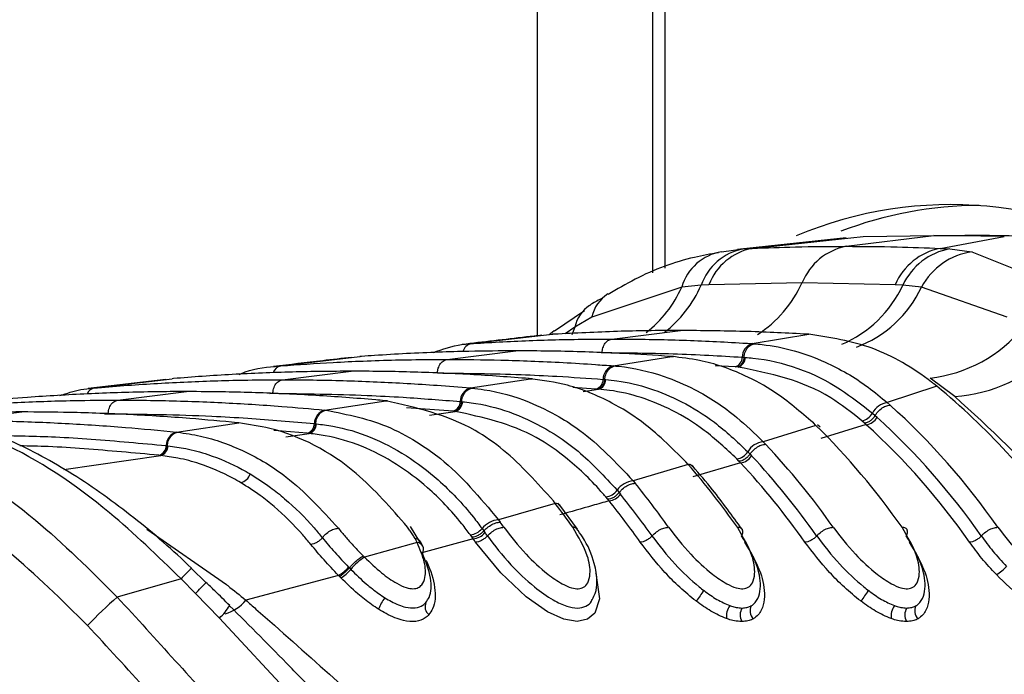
# Model space of a CAD drawing. Header units: millimetres. Extents: x 20 to 19939, y 40 to 15016.
# Tile 21 of 106: x 6643 to 6689, y 5505 to 5536. Entities that reach past the tile are written whole.
import ezdxf

# ---------------------------------------------------------------- set-up
doc = ezdxf.new("R2010")
doc.units = ezdxf.units.MM
doc.header["$LTSCALE"] = 2

msp = doc.modelspace()

# ---------------------------------------------------------------- linework, layer by layer
at = {"color": 8, "linetype": 'Continuous', "lineweight": 25}
for p, q in [((6667.226, 5520.572), (6667.226, 6021.966)), ((6673.241, 6021.966), (6673.241, 5523.76)), ((6668.992, 5520.985), (6668.536, 5520.668)), ((6668.992, 5520.985), (6668.852, 5520.621)), ((6670.242, 5519.776), (6670.281, 5519.777)), ((6676.562, 5519.102), (6675.62, 5519.157)), ((6654.581, 5517.85), (6654.725, 5517.852)), ((6669.991, 5518.054), (6668.904, 5518.126)), ((6669.39, 5517.932), (6670.112, 5518.044)), ((6646.772, 5516.887), (6646.947, 5516.889)), ((6663.237, 5517.007), (6661.048, 5517.169)), ((6662.121, 5516.811), (6663.343, 5516.997)), ((6656.346, 5515.963), (6654.768, 5516.09)), ((6655.344, 5515.79), (6656.439, 5515.954)), ((6644.854, 5514.247), (6649.428, 5514.914)), ((6648.771, 5511.43), (6652.533, 5508.811))]:
    msp.add_line(p, q, dxfattribs=at)
at = {"color": 7, "linetype": 'Continuous', "lineweight": 25}
for p, q in [((6672.655, 6021.966), (6672.655, 5523.544)), ((6681.804, 5525.202), (6676.682, 5524.651)), ((6677.372, 5524.704), (6682.607, 5525.257)), ((6681.813, 5524.8), (6685.944, 5525.311)), ((6682.607, 5525.257), (6685.944, 5525.311)), ((6689.28, 5525.257), (6685.944, 5525.311)), ((6685.944, 5525.311), (6687.419, 5525.311)), ((6686.25, 5524.704), (6689.28, 5525.257)), ((6676.944, 5524.678), (6677.372, 5524.704)), ((6686.25, 5524.704), (6686.705, 5524.678)), ((6675.923, 5524.543), (6676.944, 5524.678)), ((6686.705, 5524.678), (6687.753, 5524.543)), ((6687.753, 5524.543), (6692.189, 5522.763)), ((6674.048, 5522.876), (6669.796, 5521.459)), ((6674.96, 5522.966), (6674.048, 5522.876)), ((6675.327, 5522.987), (6674.96, 5522.966)), ((6679.729, 5523.082), (6675.327, 5522.987)), ((6684.127, 5522.987), (6679.729, 5523.082)), ((6684.489, 5522.966), (6684.127, 5522.987)), ((6685.37, 5522.876), (6684.489, 5522.966)), ((6689.409, 5521.459), (6685.37, 5522.876)), ((6669.442, 5521.748), (6668.034, 5520.791)), ((6669.796, 5521.459), (6668.992, 5520.985)), ((6664.093, 5520.2), (6667.929, 5520.64)), ((6668.016, 5520.812), (6667.783, 5520.609)), ((6667.837, 5520.658), (6668.013, 5520.818)), ((6668.023, 5520.645), (6667.929, 5520.64)), ((6667.929, 5520.64), (6667.951, 5520.642)), ((6670.732, 5520.418), (6673.988, 5520.821)), ((6677.37, 5520.2), (6680.048, 5520.64)), ((6680.048, 5520.64), (6679.954, 5520.645)), ((6664.006, 5520.194), (6664.093, 5520.2)), ((6677.37, 5520.2), (6677.458, 5520.194)), ((6655.102, 5519.151), (6658.841, 5519.59)), ((6658.919, 5519.596), (6658.841, 5519.59)), ((6658.841, 5519.59), (6658.858, 5519.592)), ((6662.954, 5519.455), (6666.21, 5519.858)), ((6670.805, 5519.151), (6673.58, 5519.59)), ((6673.58, 5519.59), (6673.501, 5519.596)), ((6673.647, 5519.587), (6673.569, 5519.593)), ((6673.58, 5519.59), (6673.648, 5519.592)), ((6655.029, 5519.145), (6655.102, 5519.151)), ((6670.805, 5519.151), (6670.88, 5519.145)), ((6676.648, 5519.097), (6676.562, 5519.102)), ((6676.899, 5519.56), (6676.984, 5519.554)), ((6676.985, 5519.554), (6677.042, 5519.55)), ((6655.175, 5518.493), (6658.432, 5518.896)), ((6676.706, 5519.093), (6676.649, 5519.097)), ((6649.672, 5518.51), (6646.01, 5518.074)), ((6646.294, 5518.104), (6649.963, 5518.542)), ((6650.03, 5518.548), (6649.963, 5518.542)), ((6664.057, 5518.104), (6666.901, 5518.542)), ((6666.901, 5518.542), (6666.834, 5518.548)), ((6666.901, 5518.542), (6666.973, 5518.544)), ((6666.972, 5518.539), (6666.905, 5518.544)), ((6670.33, 5518.511), (6670.402, 5518.505)), ((6670.403, 5518.505), (6670.451, 5518.501)), ((6686.095, 5518.185), (6683.753, 5517.412)), ((6686.937, 5517.709), (6685.775, 5518.573)), ((6686.095, 5518.185), (6685.946, 5518.303)), ((6646.23, 5518.098), (6646.294, 5518.104)), ((6647.397, 5517.531), (6650.654, 5517.934)), ((6664.057, 5518.104), (6664.122, 5518.098)), ((6670.063, 5518.048), (6669.991, 5518.054)), ((6670.112, 5518.044), (6670.063, 5518.048)), ((6657.171, 5517.059), (6660.069, 5517.496)), ((6660.069, 5517.496), (6660.01, 5517.502)), ((6660.069, 5517.496), (6660.144, 5517.497)), ((6660.143, 5517.492), (6660.084, 5517.498)), ((6663.579, 5517.464), (6663.641, 5517.458)), ((6663.642, 5517.458), (6663.684, 5517.454)), ((6683.753, 5517.412), (6683.885, 5517.294)), ((6639.619, 5516.568), (6642.875, 5516.971)), ((6657.171, 5517.059), (6657.228, 5517.054)), ((6663.3, 5517.001), (6663.237, 5517.007)), ((6663.343, 5516.997), (6663.3, 5517.001)), ((6683.047, 5516.915), (6683.177, 5516.801)), ((6683.177, 5516.801), (6683.266, 5516.721)), ((6650.174, 5516.018), (6653.115, 5516.454)), ((6653.115, 5516.454), (6653.063, 5516.459)), ((6656.689, 5516.42), (6656.745, 5516.414)), ((6656.745, 5516.414), (6656.782, 5516.41)), ((6680.383, 5516.336), (6677.892, 5515.564)), ((6680.383, 5516.336), (6680.259, 5516.455)), ((6680.583, 5516.246), (6680.458, 5516.365)), ((6682.759, 5516.37), (6680.617, 5515.708)), ((6682.672, 5516.448), (6682.547, 5516.557)), ((6682.759, 5516.37), (6682.672, 5516.448)), ((6650.174, 5516.018), (6650.224, 5516.013)), ((6656.401, 5515.957), (6656.346, 5515.963)), ((6656.439, 5515.954), (6656.401, 5515.957)), ((6677.892, 5515.564), (6678.003, 5515.446)), ((6649.394, 5514.917), (6649.345, 5514.922)), ((6649.428, 5514.914), (6649.394, 5514.917)), ((6649.69, 5515.379), (6649.739, 5515.374)), ((6649.74, 5515.374), (6649.772, 5515.37)), ((6677.158, 5515.093), (6677.268, 5514.979)), ((6677.268, 5514.979), (6677.343, 5514.899)), ((6674.346, 5514.489), (6671.747, 5513.718)), ((6674.346, 5514.489), (6674.241, 5514.608)), ((6674.553, 5514.392), (6674.447, 5514.51)), ((6676.817, 5514.567), (6674.567, 5513.906)), ((6676.745, 5514.643), (6676.638, 5514.754)), ((6676.817, 5514.567), (6676.745, 5514.643)), ((6671.747, 5513.718), (6671.843, 5513.601)), ((6670.99, 5513.274), (6671.085, 5513.16)), ((6671.085, 5513.16), (6671.15, 5513.08)), ((6668.069, 5512.647), (6665.385, 5511.878)), ((6668.069, 5512.647), (6667.978, 5512.765)), ((6668.28, 5512.544), (6668.188, 5512.663)), ((6670.545, 5512.843), (6670.453, 5512.954)), ((6670.607, 5512.766), (6670.545, 5512.843)), ((6669.114, 5511.43), (6668.289, 5512.558)), ((6665.385, 5511.878), (6665.47, 5511.761)), ((6661.672, 5510.839), (6661.223, 5511.557)), ((6664.609, 5511.46), (6664.691, 5511.346)), ((6664.691, 5511.346), (6664.748, 5511.267)), ((6661.549, 5510.795), (6659.057, 5510.101)), ((6661.549, 5510.795), (6661.446, 5510.987)), ((6661.813, 5510.619), (6661.706, 5510.832)), ((6664.192, 5510.971), (6661.772, 5510.308)), ((6664.137, 5511.048), (6664.057, 5511.158)), ((6664.192, 5510.971), (6664.137, 5511.048)), ((6658.996, 5510.163), (6659.057, 5510.101)), ((6651.568, 5508.905), (6650.883, 5509.569)), ((6658.303, 5509.637), (6658.34, 5509.599)), ((6658.34, 5509.599), (6658.408, 5509.53)), ((6650.388, 5509.089), (6647.378, 5508.221)), ((6651.08, 5508.392), (6650.388, 5509.089)), ((6657.829, 5509.241), (6653.451, 5508.075)), ((6657.941, 5509.125), (6657.869, 5509.2)), ((6652.205, 5507.229), (6651.08, 5508.392)), ((6656.628, 5502.467), (6652.205, 5507.229))]:
    msp.add_line(p, q, dxfattribs=at)
at = {"color": 8, "linetype": 'Continuous', "lineweight": 25, "flags": 128}
msp.add_lwpolyline([(6669.974, 5509.371), (6669.988, 5509.343), (6670.162, 5508.134), (6669.934, 5507.458), (6669.593, 5507.169), (6669.098, 5507.064), (6668.469, 5507.172), (6667.703, 5507.522), (6666.7, 5508.225), (6665.491, 5509.364), (6664.302, 5510.816), (6664.302, 5510.816)], dxfattribs=at)
at = {"color": 7, "linetype": 'Continuous', "lineweight": 25}
for centre, radius, start, end in [((6686.75, 5508.016), 18.755, 56.6183, 112.9153), ((6688.184, 5508.123), 18.61, 90.2986, 110.8711), ((6677.898, 5522.001), 2.754, 101.0291, 159.0193), ((6682.359, 5522.016), 2.837, 101.0833, 157.9207), ((6686.813, 5521.837), 2.922, 101.1035, 156.8104), ((6676.308, 5522.223), 2.352, 99.4243, 163.8822), ((6677.435, 5522.103), 2.621, 100.7917, 160.771), ((6687.242, 5521.691), 3.035, 100.1919, 155.1484), ((6688.222, 5521.337), 3.241, 98.3075, 151.6457), ((6685.042, 5525.125), 6.593, 276.3792, 321.1019), ((6677.554, 5519.572), 0.655, 106.2508, 181.0589), ((6686.47, 5524.937), 7.243, 273.6931, 315.9259), ((6670.989, 5518.518), 0.659, 106.2058, 180.6327), ((6676.432, 5519.551), 0.468, 286.251, 1.0601), ((6676.574, 5519.541), 0.468, 286.3959, 1.0562), ((6669.859, 5518.506), 0.471, 286.2061, 0.6341), ((6669.98, 5518.496), 0.471, 286.3324, 0.6354), ((6665.035, 5492.653), 33.097, 34.7562, 50.4838), ((6664.242, 5517.467), 0.663, 106.1661, 180.2707), ((6663.105, 5517.462), 0.474, 286.1664, 0.2724), ((6663.21, 5517.452), 0.474, 286.2785, 0.2764), ((6683.876, 5516.486), 0.934, 97.5957, 152.6658), ((6661.214, 5492.182), 33.832, 34.8627, 47.9247), ((6657.356, 5516.419), 0.666, 106.1306, 179.9575), ((6682.455, 5517.213), 0.662, 277.9456, 333.2565), ((6656.213, 5516.42), 0.476, 286.1309, 359.9593), ((6656.306, 5516.411), 0.476, 286.2312, 359.9646), ((6656.099, 5491.707), 34.587, 34.9498, 45.4052), ((6682.673, 5517.035), 0.671, 277.352, 332.0858), ((6660.5, 5491.905), 33.075, 34.8711, 47.7025), ((6660.776, 5492.003), 33.418, 34.8711, 47.7025), ((6650.359, 5515.375), 0.669, 106.0986, 179.6832), ((6678.014, 5514.566), 1.005, 97.0029, 148.3554), ((6652.316, 5491.291), 35.261, 35.0102, 43.2392), ((6649.212, 5515.382), 0.478, 286.0989, 359.6851), ((6649.294, 5515.373), 0.478, 286.1898, 359.6914), ((6676.548, 5515.461), 0.713, 277.3011, 328.9041), ((6674.366, 5514.22), 0.27, 43.399, 94.2145), ((6647.236, 5490.867), 35.958, 35.0569, 41.0677), ((6676.732, 5515.284), 0.722, 276.7775, 327.8376), ((6651.632, 5491.041), 34.464, 35.0149, 43.0491), ((6651.897, 5491.13), 34.821, 35.0149, 43.0491), ((6653.08, 5514.223), 0.603, 281.7678, 342.4887), ((6671.868, 5512.645), 1.08, 96.4483, 144.3849), ((6643.482, 5490.492), 36.583, 35.086, 39.1733), ((6670.364, 5513.714), 0.766, 276.7112, 324.9038), ((6670.523, 5513.537), 0.775, 276.2356, 323.9088), ((6643.081, 5490.346), 36.121, 35.088, 39.0059), ((6668.093, 5512.388), 0.26, 40.7822, 95.229), ((6638.431, 5490.108), 37.234, 35.1043, 37.2511), ((6642.826, 5490.265), 35.751, 35.088, 39.0059), ((6665.505, 5510.725), 1.159, 95.9263, 140.6522), ((6634.701, 5489.767), 37.821, 35.1111, 35.5571), ((6663.969, 5511.975), 0.822, 276.1633, 321.1489), ((6664.109, 5511.799), 0.832, 275.724, 320.2061), ((6634.316, 5489.634), 37.338, 35.1113, 35.4067), ((6661.533, 5510.483), 0.312, 325.1454, 87.0619), ((6634.071, 5489.56), 36.955, 35.1113, 35.4067), ((6660.472, 5507.838), 2.669, 122.0088, 140.6568), ((6656.967, 5510.756), 1.743, 299.6401, 320.0509), ((6656.913, 5510.782), 1.95, 301.8177, 320.0258), ((6688.084, 5510.759), 1.692, 299.0268, 320.0719), ((6678.488, 5505.676), 4.429, 140.0031, 147.983), ((6686.266, 5505.676), 4.429, 140.0031, 147.983), ((6660.742, 5492.76), 20.436, 130.842, 136.2904), ((6661.336, 5507.112), 1.697, 140.718, 161.7816), ((6662.395, 5507.768), 0.479, 155.0595, 232.2348), ((6677.028, 5507.302), 0.877, 144.1867, 186.4639), ((6677.459, 5507.369), 0.658, 149.5575, 207.6788), ((6677.81, 5507.573), 0.538, 153.8435, 224.2876), ((6684.806, 5507.302), 0.877, 144.1867, 186.4639), ((6685.238, 5507.369), 0.658, 149.5575, 207.6788), ((6685.588, 5507.573), 0.538, 153.8435, 224.2876)]:
    msp.add_arc(centre, radius, start, end, dxfattribs=at)
at = {"color": 8, "linetype": 'Continuous', "lineweight": 25}
for centre, radius, start, end in [((6668.824, 5525.231), 5.73, 308.1823, 335.7296), ((6669.712, 5525.25), 5.723, 307.6879, 336.4852), ((6674.514, 5525.429), 5.719, 302.8729, 335.7756), ((6679.401, 5525.329), 5.61, 293.102, 335.0884), ((6680.41, 5525.166), 5.463, 290.128, 335.2172), ((6671.487, 5521.093), 1.73, 122.7766, 167.7774), ((6670.669, 5520.591), 1.723, 124.5371, 166.7645), ((6664.204, 5519.703), 0.51, 102.551, 166.0034), ((6655.204, 5518.671), 0.491, 102.0332, 160.8322), ((6646.377, 5517.655), 0.457, 100.4211, 156.9398), ((6654.934, 5504.921), 6.167, 130.9905, 137.4862), ((6635.086, 5524.101), 22.418, 315.5137, 317.3564), ((6651.955, 5509.292), 1.929, 285.5206, 320.8483), ((6650.419, 5509.185), 2.648, 312.4005, 328.9444)]:
    msp.add_arc(centre, radius, start, end, dxfattribs=at)
at = {"color": 7, "linetype": 'Continuous', "lineweight": 25}
for points, knots in [([(6690.756, 5525.257), (6690.205, 5525.273), (6689.374, 5525.296), (6688.262, 5525.309), (6687.7, 5525.311), (6687.419, 5525.311)], [0, 0, 0, 0, 0.4950253, 0.7475129, 1, 1, 1, 1]), ([(6677.372, 5524.704), (6678.051, 5524.73), (6679.531, 5524.787), (6681.012, 5524.796), (6681.813, 5524.8)], [0, 0, 0, 0, 0.4584832, 1, 1, 1, 1]), ([(6681.813, 5524.8), (6682.615, 5524.796), (6684.095, 5524.787), (6685.573, 5524.73), (6686.25, 5524.704)], [0, 0, 0, 0, 0.5415168, 1, 1, 1, 1]), ([(6675.776, 5524.5), (6675.397, 5524.432), (6674.049, 5524.19), (6672.283, 5523.541), (6670.989, 5522.769), (6670.568, 5522.518)], [0, 0, 0, 0, 0.208883, 0.742387, 1, 1, 1, 1]), ([(6670.301, 5522.353), (6670.12, 5522.262), (6669.91, 5522.156), (6669.719, 5522.027), (6669.693, 5522.009)], [0, 0, 0, 0, 0.8662989, 1, 1, 1, 1]), ([(6667.436, 5520.596), (6667.192, 5520.569), (6665.907, 5520.424), (6664.667, 5520.278), (6663.663, 5520.159)], [0, 0, 0, 0, 0.189573, 1, 1, 1, 1]), ([(6673.988, 5520.821), (6673.94, 5520.821), (6672.946, 5520.82), (6670.957, 5520.793), (6669.017, 5520.695), (6668.023, 5520.645)], [0, 0, 0, 0, 0.024033, 0.499895, 1, 1, 1, 1]), ([(6679.954, 5520.645), (6679.905, 5520.648), (6678.912, 5520.706), (6676.923, 5520.796), (6674.983, 5520.812), (6673.988, 5520.821)], [0, 0, 0, 0, 0.024244, 0.500106, 1, 1, 1, 1]), ([(6685.946, 5518.303), (6685.913, 5518.329), (6684.995, 5519.04), (6683.069, 5520.182), (6681.054, 5520.487), (6680.048, 5520.64)], [0, 0, 0, 0, 0.018267, 0.509409, 1, 1, 1, 1]), ([(6662.302, 5519.779), (6662.747, 5519.939), (6663.309, 5520.142), (6663.886, 5520.185), (6664.006, 5520.194)], [0, 0, 0, 0, 0.791456, 1, 1, 1, 1]), ([(6664.093, 5520.2), (6664.239, 5520.21), (6665.331, 5520.28), (6667.369, 5520.375), (6669.437, 5520.416), (6670.557, 5520.418), (6670.732, 5520.418)], [0, 0, 0, 0, 0.0660999, 0.4936868, 0.9212732, 1, 1, 1, 1]), ([(6670.281, 5519.777), (6670.287, 5519.829), (6670.302, 5519.971), (6670.387, 5520.181), (6670.54, 5520.362), (6670.668, 5520.399), (6670.732, 5520.418)], [0, 0, 0, 0, 0.161092, 0.440728, 0.720364, 1, 1, 1, 1]), ([(6670.732, 5520.418), (6670.906, 5520.418), (6672.027, 5520.416), (6674.094, 5520.375), (6676.133, 5520.28), (6677.224, 5520.21), (6677.37, 5520.2)], [0, 0, 0, 0, 0.078728, 0.506313, 0.933899, 1, 1, 1, 1]), ([(6676.984, 5519.554), (6676.992, 5519.606), (6677.012, 5519.749), (6677.105, 5519.958), (6677.265, 5520.139), (6677.394, 5520.176), (6677.459, 5520.194)], [0, 0, 0, 0, 0.160966, 0.440644, 0.720322, 1, 1, 1, 1]), ([(6677.458, 5520.194), (6677.587, 5520.183), (6678.724, 5520.085), (6680.577, 5519.551), (6682.521, 5518.432), (6683.453, 5517.66), (6683.753, 5517.412)], [0, 0, 0, 0, 0.058111, 0.513481, 0.843245, 1, 1, 1, 1]), ([(6666.21, 5519.858), (6665.468, 5519.854), (6664.253, 5519.846), (6662.025, 5519.78), (6660.336, 5519.695), (6659.122, 5519.61), (6658.919, 5519.596)], [0, 0, 0, 0, 0.305202, 0.499842, 0.916458, 1, 1, 1, 1]), ([(6673.501, 5519.596), (6672.759, 5519.645), (6671.544, 5519.725), (6669.316, 5519.819), (6667.627, 5519.856), (6666.412, 5519.858), (6666.21, 5519.858)], [0, 0, 0, 0, 0.305522, 0.500162, 0.917082, 1, 1, 1, 1]), ([(6670.281, 5519.777), (6671.399, 5519.766), (6673.082, 5519.75), (6675.287, 5519.658), (6676.376, 5519.592), (6676.899, 5519.56)], [0, 0, 0, 0, 0.50631, 0.762623, 1, 1, 1, 1]), ([(6680.259, 5516.455), (6679.657, 5516.971), (6678.625, 5517.855), (6676.81, 5518.837), (6675.18, 5519.409), (6674.014, 5519.541), (6673.58, 5519.59)], [0, 0, 0, 0, 0.2961462, 0.5072997, 0.8165267, 1, 1, 1, 1]), ([(6653.136, 5518.748), (6653.232, 5518.788), (6653.846, 5519.041), (6654.488, 5519.098), (6655.029, 5519.145)], [0, 0, 0, 0, 0.157058, 1, 1, 1, 1]), ([(6658.449, 5519.552), (6657.991, 5519.499), (6656.738, 5519.354), (6655.525, 5519.208), (6654.754, 5519.116)], [0, 0, 0, 0, 0.365263, 1, 1, 1, 1]), ([(6655.102, 5519.151), (6655.926, 5519.21), (6657.222, 5519.301), (6659.537, 5519.406), (6661.331, 5519.451), (6662.652, 5519.455), (6662.954, 5519.455)], [0, 0, 0, 0, 0.314829, 0.495571, 0.884785, 1, 1, 1, 1]), ([(6662.503, 5518.814), (6662.509, 5518.866), (6662.524, 5519.009), (6662.608, 5519.218), (6662.762, 5519.4), (6662.89, 5519.437), (6662.954, 5519.455)], [0, 0, 0, 0, 0.161092, 0.440728, 0.720364, 1, 1, 1, 1]), ([(6662.954, 5519.455), (6663.801, 5519.45), (6665.122, 5519.44), (6667.461, 5519.363), (6669.231, 5519.269), (6670.527, 5519.172), (6670.805, 5519.151)], [0, 0, 0, 0, 0.32369, 0.504431, 0.893531, 1, 1, 1, 1]), ([(6670.402, 5518.505), (6670.41, 5518.557), (6670.431, 5518.7), (6670.525, 5518.909), (6670.686, 5519.09), (6670.815, 5519.127), (6670.88, 5519.145)], [0, 0, 0, 0, 0.161001, 0.440667, 0.720334, 1, 1, 1, 1]), ([(6670.88, 5519.145), (6670.942, 5519.14), (6671.725, 5519.069), (6673.004, 5518.781), (6674.88, 5517.968), (6676.467, 5516.942), (6677.483, 5515.959), (6677.892, 5515.564)], [0, 0, 0, 0, 0.02498, 0.311752, 0.510885, 0.803406, 1, 1, 1, 1]), ([(6677.042, 5519.55), (6677.164, 5519.54), (6678.704, 5519.407), (6680.815, 5518.677), (6682.552, 5517.306), (6683.047, 5516.915)], [0, 0, 0, 0, 0.058019, 0.731528, 1, 1, 1, 1]), ([(6658.432, 5518.896), (6657.505, 5518.889), (6656.104, 5518.878), (6653.757, 5518.795), (6651.884, 5518.694), (6650.484, 5518.583), (6650.03, 5518.548)], [0, 0, 0, 0, 0.330895, 0.499787, 0.837714, 1, 1, 1, 1]), ([(6666.834, 5518.548), (6665.907, 5518.618), (6664.507, 5518.723), (6662.16, 5518.834), (6660.286, 5518.889), (6658.885, 5518.894), (6658.432, 5518.896)], [0, 0, 0, 0, 0.331322, 0.500214, 0.838141, 1, 1, 1, 1]), ([(6662.503, 5518.814), (6663.82, 5518.8), (6665.702, 5518.779), (6668.311, 5518.655), (6669.603, 5518.563), (6670.33, 5518.511)], [0, 0, 0, 0, 0.5044252, 0.721113, 1, 1, 1, 1]), ([(6682.547, 5516.557), (6682.065, 5516.942), (6680.271, 5518.373), (6678.212, 5518.789), (6676.706, 5519.093)], [0, 0, 0, 0, 0.268949, 1, 1, 1, 1]), ([(6646.294, 5518.104), (6646.345, 5518.108), (6647.342, 5518.195), (6648.811, 5518.301), (6651.176, 5518.422), (6653.14, 5518.483), (6654.631, 5518.49), (6655.175, 5518.493)], [0, 0, 0, 0, 0.017392, 0.336932, 0.496696, 0.8163, 1, 1, 1, 1]), ([(6654.725, 5517.852), (6654.731, 5517.904), (6654.746, 5518.046), (6654.83, 5518.256), (6654.984, 5518.438), (6655.111, 5518.475), (6655.175, 5518.493)], [0, 0, 0, 0, 0.161092, 0.440728, 0.720364, 1, 1, 1, 1]), ([(6655.175, 5518.493), (6655.246, 5518.493), (6656.264, 5518.492), (6657.755, 5518.468), (6660.121, 5518.38), (6662.064, 5518.269), (6663.533, 5518.147), (6664.057, 5518.104)], [0, 0, 0, 0, 0.023999, 0.34354, 0.503304, 0.822907, 1, 1, 1, 1]), ([(6674.241, 5514.608), (6673.551, 5515.293), (6672.449, 5516.386), (6670.542, 5517.551), (6668.791, 5518.282), (6667.483, 5518.462), (6666.901, 5518.542)], [0, 0, 0, 0, 0.316585, 0.505351, 0.78008, 1, 1, 1, 1]), ([(6670.451, 5518.501), (6670.627, 5518.483), (6671.843, 5518.359), (6673.603, 5517.768), (6675.655, 5516.511), (6676.643, 5515.579), (6677.158, 5515.093)], [0, 0, 0, 0, 0.073597, 0.507112, 0.742765, 1, 1, 1, 1]), ([(6650.654, 5517.934), (6650.514, 5517.933), (6649.428, 5517.932), (6647.868, 5517.903), (6645.502, 5517.81), (6643.47, 5517.691), (6641.911, 5517.555), (6641.298, 5517.502)], [0, 0, 0, 0, 0.04475, 0.348076, 0.499734, 0.80312, 1, 1, 1, 1]), ([(6644.666, 5517.747), (6644.994, 5517.855), (6645.51, 5518.026), (6646.037, 5518.079), (6646.23, 5518.098)], [0, 0, 0, 0, 0.635219, 1, 1, 1, 1]), ([(6660.01, 5517.502), (6659.869, 5517.514), (6658.783, 5517.613), (6657.224, 5517.728), (6654.859, 5517.854), (6652.826, 5517.922), (6651.266, 5517.93), (6650.654, 5517.934)], [0, 0, 0, 0, 0.045283, 0.348609, 0.500266, 0.803652, 1, 1, 1, 1]), ([(6654.725, 5517.852), (6656.211, 5517.834), (6658.263, 5517.808), (6661.215, 5517.653), (6662.679, 5517.536), (6663.579, 5517.464)], [0, 0, 0, 0, 0.503297, 0.694828, 1, 1, 1, 1]), ([(6663.641, 5517.458), (6663.649, 5517.51), (6663.671, 5517.653), (6663.766, 5517.862), (6663.928, 5518.043), (6664.057, 5518.08), (6664.122, 5518.098)], [0, 0, 0, 0, 0.161023, 0.440682, 0.720341, 1, 1, 1, 1]), ([(6664.122, 5518.098), (6664.319, 5518.075), (6665.232, 5517.972), (6666.631, 5517.575), (6668.125, 5516.839), (6669.833, 5515.742), (6670.935, 5514.577), (6671.747, 5513.718)], [0, 0, 0, 0, 0.071059, 0.328707, 0.508594, 0.637825, 1, 1, 1, 1]), ([(6676.638, 5514.754), (6676.136, 5515.226), (6675.173, 5516.13), (6673.177, 5517.345), (6671.466, 5517.912), (6670.284, 5518.028), (6670.112, 5518.044)], [0, 0, 0, 0, 0.257471, 0.493197, 0.926487, 1, 1, 1, 1]), ([(6696.644, 5504.568), (6695.933, 5506.047), (6694.497, 5509.032), (6691.345, 5513.67), (6688.598, 5516.187), (6686.937, 5517.709)], [0, 0, 0, 0, 0.279346, 0.564006, 1, 1, 1, 1]), ([(6637.624, 5517.059), (6637.825, 5517.078), (6638.971, 5517.187), (6640.591, 5517.31), (6642.956, 5517.441), (6645.067, 5517.517), (6646.706, 5517.527), (6647.397, 5517.531)], [0, 0, 0, 0, 0.061922, 0.352279, 0.497453, 0.787868, 1, 1, 1, 1]), ([(6646.947, 5516.889), (6646.952, 5516.942), (6646.967, 5517.084), (6647.052, 5517.294), (6647.205, 5517.475), (6647.333, 5517.512), (6647.397, 5517.531)], [0, 0, 0, 0, 0.161092, 0.440728, 0.720364, 1, 1, 1, 1]), ([(6647.397, 5517.531), (6647.616, 5517.53), (6648.781, 5517.528), (6650.419, 5517.493), (6652.785, 5517.395), (6654.879, 5517.267), (6656.497, 5517.12), (6657.171, 5517.059)], [0, 0, 0, 0, 0.067017, 0.357375, 0.502549, 0.792963, 1, 1, 1, 1]), ([(6667.978, 5512.765), (6667.219, 5513.615), (6666.067, 5514.908), (6663.44, 5516.734), (6661.505, 5517.172), (6660.069, 5517.496)], [0, 0, 0, 0, 0.3318629, 0.5042378, 1, 1, 1, 1]), ([(6663.684, 5517.454), (6663.821, 5517.44), (6665.164, 5517.295), (6667.049, 5516.611), (6669.337, 5515.057), (6670.389, 5513.922), (6670.99, 5513.274)], [0, 0, 0, 0, 0.0516718, 0.5050665, 0.7175116, 1, 1, 1, 1]), ([(6683.177, 5516.801), (6683.205, 5516.845), (6683.281, 5516.963), (6683.454, 5517.131), (6683.679, 5517.268), (6683.817, 5517.285), (6683.885, 5517.294)], [0, 0, 0, 0, 0.161268, 0.440845, 0.720423, 1, 1, 1, 1]), ([(6650.388, 5509.089), (6649.28, 5510.161), (6646.6, 5512.753), (6641.848, 5515.914), (6638.469, 5516.67), (6636.765, 5517.051)], [0, 0, 0, 0, 0.259057, 0.626399, 1, 1, 1, 1]), ([(6650.889, 5509.575), (6650.885, 5509.579), (6650.023, 5510.43), (6648.174, 5512.016), (6645.309, 5514.089), (6642.318, 5515.698), (6639.551, 5516.723), (6637.799, 5516.94), (6637.063, 5517.031)], [0, 0, 0, 0, 0.000985, 0.211, 0.42281, 0.63293, 0.845915, 1, 1, 1, 1]), ([(6642.875, 5516.971), (6642.124, 5516.967), (6640.552, 5516.959), (6638.98, 5516.892), (6638.16, 5516.857)], [0, 0, 0, 0, 0.478036, 1, 1, 1, 1]), ([(6653.063, 5516.459), (6652.311, 5516.53), (6650.614, 5516.69), (6647.968, 5516.855), (6645.324, 5516.955), (6643.625, 5516.966), (6642.875, 5516.971)], [0, 0, 0, 0, 0.221771, 0.500316, 0.779385, 1, 1, 1, 1]), ([(6646.947, 5516.889), (6648.58, 5516.867), (6650.779, 5516.838), (6654.027, 5516.653), (6655.64, 5516.511), (6656.689, 5516.42)], [0, 0, 0, 0, 0.50254, 0.676572, 1, 1, 1, 1]), ([(6656.745, 5516.414), (6656.753, 5516.466), (6656.775, 5516.608), (6656.871, 5516.817), (6657.033, 5516.998), (6657.163, 5517.035), (6657.228, 5517.054)], [0, 0, 0, 0, 0.161038, 0.440692, 0.720346, 1, 1, 1, 1]), ([(6657.228, 5517.054), (6658.262, 5516.851), (6659.792, 5516.551), (6661.56, 5515.554), (6663.355, 5514.299), (6664.508, 5512.924), (6665.385, 5511.878)], [0, 0, 0, 0, 0.341963, 0.506117, 0.624337, 1, 1, 1, 1]), ([(6670.453, 5512.954), (6670.411, 5513.004), (6669.848, 5513.669), (6668.784, 5514.698), (6666.501, 5516.313), (6664.647, 5516.715), (6663.343, 5516.997)], [0, 0, 0, 0, 0.021195, 0.282969, 0.495586, 1, 1, 1, 1]), ([(6633.497, 5516.583), (6635.15, 5516.213), (6638.453, 5515.474), (6643.309, 5512.273), (6646.11, 5509.483), (6647.378, 5508.221)], [0, 0, 0, 0, 0.354177, 0.707848, 1, 1, 1, 1]), ([(6639.619, 5516.568), (6640.44, 5516.563), (6642.208, 5516.55), (6644.923, 5516.441), (6647.621, 5516.267), (6649.371, 5516.097), (6650.174, 5516.018)], [0, 0, 0, 0, 0.2331562, 0.5020007, 0.7713618, 1, 1, 1, 1]), ([(6661.093, 5511.522), (6660.31, 5512.423), (6658.399, 5514.622), (6655.535, 5516.086), (6653.605, 5516.379), (6653.115, 5516.454)], [0, 0, 0, 0, 0.341408, 0.83284, 1, 1, 1, 1]), ([(6656.782, 5516.41), (6657.041, 5516.377), (6658.499, 5516.189), (6660.486, 5515.365), (6662.664, 5513.717), (6663.833, 5512.492), (6664.474, 5511.639), (6664.609, 5511.46)], [0, 0, 0, 0, 0.089233, 0.503156, 0.697697, 0.936448, 1, 1, 1, 1]), ([(6649.739, 5515.374), (6649.748, 5515.426), (6649.77, 5515.568), (6649.867, 5515.777), (6650.03, 5515.958), (6650.16, 5515.995), (6650.225, 5516.013)], [0, 0, 0, 0, 0.161049, 0.440699, 0.72035, 1, 1, 1, 1]), ([(6650.224, 5516.013), (6650.586, 5515.961), (6651.657, 5515.806), (6653.402, 5515.169), (6655.661, 5513.83), (6657.027, 5512.341), (6657.823, 5511.472)], [0, 0, 0, 0, 0.129882, 0.385514, 0.641748, 1, 1, 1, 1]), ([(6664.057, 5511.158), (6663.926, 5511.333), (6663.301, 5512.162), (6662.161, 5513.352), (6660.041, 5514.949), (6658.108, 5515.744), (6656.69, 5515.922), (6656.439, 5515.954)], [0, 0, 0, 0, 0.063624, 0.302569, 0.497159, 0.910873, 1, 1, 1, 1]), ([(6677.268, 5514.979), (6677.298, 5515.02), (6677.381, 5515.132), (6677.563, 5515.291), (6677.795, 5515.421), (6677.934, 5515.438), (6678.003, 5515.446)], [0, 0, 0, 0, 0.161233, 0.440822, 0.720411, 1, 1, 1, 1]), ([(6649.772, 5515.37), (6650.053, 5515.332), (6650.686, 5515.245), (6651.868, 5514.921), (6652.881, 5514.489), (6653.531, 5514.114), (6653.655, 5514.042)], [0, 0, 0, 0, 0.210941, 0.475438, 0.899348, 1, 1, 1, 1]), ([(6677.268, 5514.979), (6677.233, 5514.934), (6677.163, 5514.842), (6677.024, 5514.733), (6676.876, 5514.658), (6676.789, 5514.648), (6676.745, 5514.643)], [0, 0, 0, 0, 0.249999, 0.499999, 0.749999, 1, 1, 1, 1]), ([(6645.97, 5506.882), (6644.75, 5508.084), (6642.063, 5510.732), (6637.428, 5513.799), (6634.3, 5514.51), (6632.738, 5514.865)], [0, 0, 0, 0, 0.294215, 0.647739, 1, 1, 1, 1]), ([(6653.203, 5513.633), (6653.082, 5513.703), (6652.451, 5514.066), (6651.464, 5514.483), (6650.315, 5514.795), (6649.7, 5514.877), (6649.428, 5514.914)], [0, 0, 0, 0, 0.100695, 0.524691, 0.789151, 1, 1, 1, 1]), ([(6653.655, 5514.042), (6653.977, 5513.838), (6654.534, 5513.484), (6655.557, 5512.661), (6656.376, 5511.858), (6656.934, 5511.183), (6657.063, 5511.028)], [0, 0, 0, 0, 0.2622207, 0.4535665, 0.8744738, 1, 1, 1, 1]), ([(6676.892, 5511.43), (6676.435, 5512.06), (6675.684, 5513.092), (6674.877, 5514.037), (6674.562, 5514.406)], [0, 0, 0, 0, 0.609908, 1, 1, 1, 1]), ([(6656.522, 5510.708), (6656.397, 5510.858), (6655.853, 5511.515), (6655.055, 5512.294), (6654.059, 5513.093), (6653.517, 5513.435), (6653.203, 5513.633)], [0, 0, 0, 0, 0.125578, 0.546573, 0.737903, 1, 1, 1, 1]), ([(6671.085, 5513.16), (6671.117, 5513.199), (6671.206, 5513.305), (6671.395, 5513.455), (6671.634, 5513.577), (6671.773, 5513.593), (6671.843, 5513.601)], [0, 0, 0, 0, 0.161211, 0.440807, 0.720404, 1, 1, 1, 1]), ([(6671.085, 5513.16), (6671.048, 5513.117), (6670.973, 5513.031), (6670.828, 5512.928), (6670.677, 5512.857), (6670.589, 5512.848), (6670.545, 5512.843)], [0, 0, 0, 0, 0.2499992, 0.4999989, 0.7499992, 1, 1, 1, 1]), ([(6670.607, 5512.766), (6670.347, 5512.693), (6669.574, 5512.473), (6668.794, 5512.253), (6668.276, 5512.107)], [0, 0, 0, 0, 0.336526, 1, 1, 1, 1]), ([(6664.691, 5511.346), (6664.725, 5511.383), (6664.819, 5511.482), (6665.015, 5511.623), (6665.259, 5511.739), (6665.399, 5511.753), (6665.47, 5511.761)], [0, 0, 0, 0, 0.161195, 0.440797, 0.720398, 1, 1, 1, 1]), ([(6657.063, 5511.028), (6657.095, 5511.066), (6657.183, 5511.172), (6657.373, 5511.322), (6657.612, 5511.446), (6657.753, 5511.463), (6657.823, 5511.472)], [0, 0, 0, 0, 0.16106, 0.440707, 0.720353, 1, 1, 1, 1]), ([(6657.823, 5511.472), (6657.932, 5511.34), (6658.15, 5511.076), (6658.517, 5510.666), (6658.803, 5510.361), (6658.966, 5510.194), (6658.996, 5510.163)], [0, 0, 0, 0, 0.310786, 0.621524, 0.932011, 1, 1, 1, 1]), ([(6661.446, 5510.987), (6661.411, 5511.047), (6661.341, 5511.167), (6661.223, 5511.345), (6661.136, 5511.463), (6661.093, 5511.522)], [0, 0, 0, 0, 0.329912, 0.664856, 1, 1, 1, 1]), ([(6664.691, 5511.346), (6664.652, 5511.306), (6664.574, 5511.225), (6664.424, 5511.128), (6664.27, 5511.061), (6664.182, 5511.052), (6664.137, 5511.048)], [0, 0, 0, 0, 0.249999, 0.499999, 0.749999, 1, 1, 1, 1]), ([(6664.859, 5511.109), (6664.894, 5511.146), (6664.988, 5511.244), (6665.184, 5511.384), (6665.429, 5511.499), (6665.57, 5511.513), (6665.64, 5511.521)], [0, 0, 0, 0, 0.161092, 0.440728, 0.720364, 1, 1, 1, 1]), ([(6665.64, 5511.521), (6665.97, 5511.093), (6666.56, 5510.329), (6667.555, 5509.404), (6668.311, 5508.876), (6668.814, 5508.648), (6669.165, 5508.595), (6669.437, 5508.674), (6669.644, 5508.911), (6669.751, 5509.407), (6669.615, 5510.305), (6669.162, 5511.067), (6668.892, 5511.521)], [0, 0, 0, 0, 0.181549, 0.323795, 0.40885, 0.462296, 0.504185, 0.545984, 0.60056, 0.677304, 0.807908, 1, 1, 1, 1]), ([(6669.103, 5511.422), (6669.09, 5511.445), (6669.053, 5511.507), (6668.955, 5511.516), (6668.892, 5511.521)], [0, 0, 0, 0, 0.3635238, 1, 1, 1, 1]), ([(6669.822, 5508.12), (6669.871, 5508.21), (6670.013, 5508.473), (6670.062, 5509.051), (6669.923, 5509.939), (6669.553, 5510.807), (6669.17, 5511.33), (6669.074, 5511.46)], [0, 0, 0, 0, 0.085373, 0.248767, 0.504091, 0.876386, 1, 1, 1, 1]), ([(6672.637, 5511.109), (6672.672, 5511.146), (6672.766, 5511.244), (6672.963, 5511.384), (6673.208, 5511.499), (6673.348, 5511.513), (6673.418, 5511.521)], [0, 0, 0, 0, 0.161092, 0.440728, 0.720364, 1, 1, 1, 1]), ([(6673.418, 5511.521), (6673.749, 5511.093), (6674.338, 5510.329), (6675.333, 5509.404), (6676.089, 5508.876), (6676.592, 5508.648), (6676.944, 5508.595), (6677.216, 5508.674), (6677.422, 5508.911), (6677.529, 5509.407), (6677.393, 5510.305), (6676.94, 5511.067), (6676.671, 5511.521)], [0, 0, 0, 0, 0.1815485, 0.3237951, 0.4088504, 0.462296, 0.5041852, 0.5459836, 0.6005596, 0.6773038, 0.8079076, 1, 1, 1, 1]), ([(6676.866, 5511.109), (6676.883, 5511.146), (6676.93, 5511.244), (6676.932, 5511.384), (6676.849, 5511.499), (6676.73, 5511.513), (6676.671, 5511.521)], [0, 0, 0, 0, 0.161092, 0.440728, 0.720364, 1, 1, 1, 1]), ([(6680.416, 5511.109), (6680.45, 5511.146), (6680.544, 5511.244), (6680.741, 5511.384), (6680.986, 5511.499), (6681.126, 5511.513), (6681.196, 5511.521)], [0, 0, 0, 0, 0.161092, 0.440728, 0.720364, 1, 1, 1, 1]), ([(6681.196, 5511.521), (6681.527, 5511.093), (6682.116, 5510.329), (6683.111, 5509.404), (6683.867, 5508.876), (6684.37, 5508.648), (6684.722, 5508.595), (6684.994, 5508.674), (6685.2, 5508.911), (6685.307, 5509.407), (6685.171, 5510.305), (6684.718, 5511.067), (6684.449, 5511.521)], [0, 0, 0, 0, 0.181549, 0.323795, 0.40885, 0.462296, 0.504185, 0.545984, 0.60056, 0.677304, 0.807908, 1, 1, 1, 1]), ([(6684.644, 5511.109), (6684.661, 5511.146), (6684.708, 5511.244), (6684.71, 5511.384), (6684.628, 5511.499), (6684.508, 5511.513), (6684.449, 5511.521)], [0, 0, 0, 0, 0.161092, 0.440728, 0.720364, 1, 1, 1, 1]), ([(6688.194, 5511.109), (6688.228, 5511.146), (6688.322, 5511.244), (6688.519, 5511.384), (6688.764, 5511.499), (6688.904, 5511.513), (6688.974, 5511.521)], [0, 0, 0, 0, 0.161092, 0.440728, 0.720364, 1, 1, 1, 1]), ([(6688.974, 5511.521), (6689.305, 5511.093), (6689.894, 5510.33), (6690.889, 5509.404), (6691.645, 5508.876), (6692.148, 5508.648), (6692.5, 5508.595), (6692.772, 5508.674), (6692.978, 5508.911), (6693.085, 5509.407), (6692.95, 5510.305), (6692.497, 5511.067), (6692.227, 5511.521)], [0, 0, 0, 0, 0.1814956, 0.3237621, 0.4088309, 0.4622827, 0.5041695, 0.5459655, 0.6005283, 0.6772672, 0.8078276, 1, 1, 1, 1]), ([(6657.063, 5511.028), (6657.065, 5511.024), (6657.247, 5510.8), (6657.639, 5510.34), (6658.082, 5509.871), (6658.303, 5509.637)], [0, 0, 0, 0, 0.007762, 0.50485, 1, 1, 1, 1]), ([(6659.057, 5510.101), (6659.32, 5509.849), (6659.79, 5509.397), (6660.481, 5508.906), (6660.998, 5508.661), (6661.356, 5508.595), (6661.604, 5508.652), (6661.812, 5508.827), (6661.959, 5509.217), (6661.925, 5509.903), (6661.68, 5510.483), (6661.549, 5510.795)], [0, 0, 0, 0, 0.161237, 0.289131, 0.368581, 0.428024, 0.487367, 0.54282, 0.643281, 0.807987, 1, 1, 1, 1]), ([(6661.699, 5510.828), (6661.679, 5510.864), (6661.632, 5510.947), (6661.513, 5510.973), (6661.446, 5510.987)], [0, 0, 0, 0, 0.432775, 1, 1, 1, 1]), ([(6664.859, 5511.109), (6665.209, 5510.654), (6665.845, 5509.828), (6666.954, 5508.775), (6667.878, 5508.106), (6668.587, 5507.771), (6669.129, 5507.671), (6669.525, 5507.771), (6669.764, 5507.933), (6669.806, 5508.091), (6669.815, 5508.125)], [0, 0, 0, 0, 0.25553, 0.463412, 0.610935, 0.714448, 0.802001, 0.887108, 0.97629, 1, 1, 1, 1]), ([(6674.733, 5508.024), (6674.728, 5508.028), (6674.194, 5508.435), (6673.184, 5509.378), (6672.447, 5510.337), (6672.08, 5510.816)], [0, 0, 0, 0, 0.005036, 0.503601, 1, 1, 1, 1]), ([(6672.637, 5511.109), (6672.982, 5510.662), (6673.616, 5509.836), (6674.531, 5508.962), (6675.02, 5508.581), (6675.095, 5508.523)], [0, 0, 0, 0, 0.500688, 0.922786, 1, 1, 1, 1]), ([(6677.327, 5507.811), (6677.361, 5507.833), (6677.528, 5507.942), (6677.781, 5508.367), (6677.775, 5509.051), (6677.522, 5510.023), (6677.142, 5510.653), (6676.866, 5511.109)], [0, 0, 0, 0, 0.041437, 0.201296, 0.499179, 0.63727, 1, 1, 1, 1]), ([(6677.006, 5510.816), (6677.299, 5510.328), (6677.704, 5509.653), (6677.971, 5508.597), (6677.965, 5507.833), (6677.666, 5507.353), (6677.467, 5507.225), (6677.425, 5507.197)], [0, 0, 0, 0, 0.35082, 0.485426, 0.783992, 0.954198, 1, 1, 1, 1]), ([(6682.511, 5508.024), (6682.506, 5508.028), (6681.972, 5508.435), (6680.962, 5509.378), (6680.226, 5510.337), (6679.858, 5510.816)], [0, 0, 0, 0, 0.005036, 0.503601, 1, 1, 1, 1]), ([(6680.416, 5511.109), (6680.76, 5510.662), (6681.395, 5509.836), (6682.309, 5508.962), (6682.798, 5508.581), (6682.874, 5508.523)], [0, 0, 0, 0, 0.500688, 0.922786, 1, 1, 1, 1]), ([(6685.105, 5507.811), (6685.139, 5507.833), (6685.306, 5507.942), (6685.559, 5508.367), (6685.553, 5509.051), (6685.3, 5510.023), (6684.92, 5510.653), (6684.644, 5511.109)], [0, 0, 0, 0, 0.041437, 0.201296, 0.499179, 0.63727, 1, 1, 1, 1]), ([(6684.784, 5510.816), (6685.077, 5510.328), (6685.483, 5509.653), (6685.749, 5508.597), (6685.743, 5507.833), (6685.445, 5507.353), (6685.245, 5507.225), (6685.203, 5507.197)], [0, 0, 0, 0, 0.35082, 0.485426, 0.783992, 0.954198, 1, 1, 1, 1]), ([(6688.905, 5509.28), (6688.67, 5509.536), (6688.2, 5510.047), (6687.824, 5510.559), (6687.636, 5510.816)], [0, 0, 0, 0, 0.500182, 1, 1, 1, 1]), ([(6688.194, 5511.109), (6688.37, 5510.87), (6688.722, 5510.39), (6689.161, 5509.912), (6689.381, 5509.673)], [0, 0, 0, 0, 0.500117, 1, 1, 1, 1]), ([(6657.829, 5509.241), (6657.595, 5509.489), (6657.122, 5509.99), (6656.724, 5510.466), (6656.522, 5510.708)], [0, 0, 0, 0, 0.4938032, 1, 1, 1, 1]), ([(6661.961, 5507.97), (6662.013, 5508.047), (6662.216, 5508.348), (6662.25, 5509.15), (6661.95, 5509.902), (6661.789, 5510.304)], [0, 0, 0, 0, 0.136181, 0.538313, 1, 1, 1, 1]), ([(6658.34, 5509.599), (6658.372, 5509.637), (6658.463, 5509.74), (6658.636, 5509.908), (6658.839, 5510.074), (6658.943, 5510.134), (6658.996, 5510.163)], [0, 0, 0, 0, 0.160998, 0.440666, 0.720333, 1, 1, 1, 1]), ([(6661.96, 5509.956), (6661.972, 5509.93), (6662.18, 5509.496), (6662.434, 5508.677), (6662.399, 5507.818), (6662.164, 5507.479), (6662.102, 5507.39)], [0, 0, 0, 0, 0.026992, 0.449873, 0.855511, 1, 1, 1, 1]), ([(6658.408, 5509.53), (6658.647, 5509.297), (6659.062, 5508.893), (6659.62, 5508.45), (6659.923, 5508.252), (6660.023, 5508.186)], [0, 0, 0, 0, 0.476992, 0.82783, 1, 1, 1, 1]), ([(6652.687, 5507.816), (6652.453, 5508.054), (6652.088, 5508.425), (6651.706, 5508.779), (6651.568, 5508.907)], [0, 0, 0, 0, 0.639161, 1, 1, 1, 1]), ([(6657.869, 5509.2), (6657.868, 5509.2), (6657.855, 5509.214), (6657.842, 5509.228), (6657.829, 5509.241)], [0, 0, 0, 0, 0.011269, 1, 1, 1, 1]), ([(6659.724, 5507.642), (6659.611, 5507.717), (6659.272, 5507.94), (6658.656, 5508.429), (6658.201, 5508.873), (6657.941, 5509.125)], [0, 0, 0, 0, 0.177842, 0.531294, 1, 1, 1, 1]), ([(6652.533, 5508.811), (6652.553, 5508.796), (6652.861, 5508.553), (6653.166, 5508.306), (6653.451, 5508.075)], [0, 0, 0, 0, 0.065228, 1, 1, 1, 1]), ([(6675.095, 5508.523), (6675.296, 5508.377), (6675.696, 5508.085), (6676.11, 5507.905), (6676.317, 5507.815)], [0, 0, 0, 0, 0.500365, 1, 1, 1, 1]), ([(6682.874, 5508.523), (6683.074, 5508.377), (6683.474, 5508.085), (6683.888, 5507.905), (6684.095, 5507.815)], [0, 0, 0, 0, 0.500365, 1, 1, 1, 1]), ([(6647.378, 5508.221), (6649.206, 5506.217), (6652.924, 5502.145), (6658.297, 5495.774), (6661.766, 5491.798), (6663.548, 5489.757)], [0, 0, 0, 0, 0.32022, 0.650979, 1, 1, 1, 1]), ([(6653.451, 5508.075), (6653.611, 5507.935), (6654.938, 5506.774), (6656.247, 5505.601), (6657.399, 5504.568)], [0, 0, 0, 0, 0.1205205, 1, 1, 1, 1]), ([(6660.023, 5508.186), (6660.123, 5508.126), (6660.448, 5507.93), (6660.959, 5507.723), (6661.476, 5507.682), (6661.788, 5507.795), (6661.916, 5507.924), (6661.961, 5507.97)], [0, 0, 0, 0, 0.131129, 0.422233, 0.647086, 0.874043, 1, 1, 1, 1]), ([(6676.156, 5507.203), (6675.909, 5507.31), (6675.427, 5507.518), (6674.961, 5507.858), (6674.733, 5508.024)], [0, 0, 0, 0, 0.511867, 1, 1, 1, 1]), ([(6683.934, 5507.203), (6683.688, 5507.31), (6683.205, 5507.518), (6682.739, 5507.858), (6682.511, 5508.024)], [0, 0, 0, 0, 0.511867, 1, 1, 1, 1]), ([(6656.98, 5503.437), (6656.503, 5503.931), (6655.097, 5505.39), (6653.643, 5506.848), (6652.682, 5507.812)], [0, 0, 0, 0, 0.338899, 1, 1, 1, 1]), ([(6662.102, 5507.39), (6662.046, 5507.334), (6661.887, 5507.176), (6661.495, 5507.038), (6660.855, 5507.087), (6660.232, 5507.337), (6659.842, 5507.572), (6659.724, 5507.642)], [0, 0, 0, 0, 0.123835, 0.354513, 0.586159, 0.875244, 1, 1, 1, 1]), ([(6676.317, 5507.815), (6676.341, 5507.807), (6676.444, 5507.771), (6676.643, 5507.718), (6676.802, 5507.708), (6676.892, 5507.703)], [0, 0, 0, 0, 0.121302, 0.507466, 1, 1, 1, 1]), ([(6676.892, 5507.703), (6676.972, 5507.708), (6677.118, 5507.718), (6677.253, 5507.77), (6677.315, 5507.804), (6677.327, 5507.811)], [0, 0, 0, 0, 0.492803, 0.897023, 1, 1, 1, 1]), ([(6684.095, 5507.815), (6684.119, 5507.807), (6684.222, 5507.771), (6684.421, 5507.718), (6684.581, 5507.708), (6684.67, 5507.703)], [0, 0, 0, 0, 0.121302, 0.507466, 1, 1, 1, 1]), ([(6684.67, 5507.703), (6684.75, 5507.708), (6684.897, 5507.718), (6685.032, 5507.77), (6685.093, 5507.804), (6685.105, 5507.811)], [0, 0, 0, 0, 0.492803, 0.897023, 1, 1, 1, 1]), ([(6676.876, 5507.064), (6676.763, 5507.07), (6676.563, 5507.082), (6676.314, 5507.149), (6676.186, 5507.193), (6676.156, 5507.203)], [0, 0, 0, 0, 0.496554, 0.8808, 1, 1, 1, 1]), ([(6677.425, 5507.197), (6677.409, 5507.189), (6677.333, 5507.147), (6677.162, 5507.082), (6676.978, 5507.07), (6676.876, 5507.064)], [0, 0, 0, 0, 0.101098, 0.503376, 1, 1, 1, 1]), ([(6684.654, 5507.064), (6684.542, 5507.07), (6684.342, 5507.082), (6684.092, 5507.149), (6683.965, 5507.193), (6683.934, 5507.203)], [0, 0, 0, 0, 0.496554, 0.8808, 1, 1, 1, 1]), ([(6685.203, 5507.197), (6685.188, 5507.189), (6685.111, 5507.147), (6684.941, 5507.082), (6684.756, 5507.07), (6684.654, 5507.064)], [0, 0, 0, 0, 0.101098, 0.503376, 1, 1, 1, 1]), ([(6662.146, 5488.664), (6660.353, 5490.676), (6656.924, 5494.525), (6651.554, 5500.801), (6647.85, 5504.835), (6645.97, 5506.882)], [0, 0, 0, 0, 0.3504707, 0.6704006, 1, 1, 1, 1]), ([(6657.399, 5504.568), (6658.423, 5503.669), (6660.398, 5501.936), (6664.618, 5498.218), (6667.687, 5495.723), (6669.881, 5493.938)], [0, 0, 0, 0, 0.234815, 0.452883, 1, 1, 1, 1])]:
    msp.add_open_spline(points, degree=3, knots=knots, dxfattribs=at)
for points in [[(6676.985, 5519.554), (6676.975, 5519.496), (6676.956, 5519.381), (6676.877, 5519.236), (6676.772, 5519.13), (6676.69, 5519.108), (6676.649, 5519.097)], [(6670.402, 5518.505), (6670.392, 5518.448), (6670.373, 5518.332), (6670.293, 5518.187), (6670.187, 5518.081), (6670.105, 5518.059), (6670.064, 5518.048)], [(6663.641, 5517.458), (6663.631, 5517.401), (6663.611, 5517.285), (6663.531, 5517.14), (6663.424, 5517.034), (6663.342, 5517.012), (6663.3, 5517.001)], [(6683.177, 5516.801), (6683.144, 5516.753), (6683.08, 5516.657), (6682.946, 5516.542), (6682.803, 5516.463), (6682.716, 5516.453), (6682.672, 5516.448)], [(6656.745, 5516.414), (6656.734, 5516.356), (6656.714, 5516.241), (6656.633, 5516.096), (6656.526, 5515.99), (6656.443, 5515.968), (6656.402, 5515.957)], [(6649.739, 5515.374), (6649.729, 5515.316), (6649.708, 5515.201), (6649.626, 5515.056), (6649.518, 5514.95), (6649.436, 5514.928), (6649.394, 5514.917)], [(6657.063, 5511.028), (6657.026, 5510.985), (6656.952, 5510.899), (6656.807, 5510.796), (6656.656, 5510.723), (6656.567, 5510.713), (6656.522, 5510.708)], [(6664.859, 5511.109), (6664.82, 5511.069), (6664.741, 5510.989), (6664.59, 5510.894), (6664.435, 5510.828), (6664.346, 5510.82), (6664.302, 5510.816)], [(6672.637, 5511.109), (6672.598, 5511.069), (6672.519, 5510.989), (6672.368, 5510.894), (6672.213, 5510.828), (6672.124, 5510.82), (6672.08, 5510.816)], [(6680.416, 5511.109), (6680.376, 5511.069), (6680.297, 5510.989), (6680.146, 5510.894), (6679.991, 5510.828), (6679.902, 5510.82), (6679.858, 5510.816)], [(6688.194, 5511.109), (6688.154, 5511.069), (6688.075, 5510.989), (6687.924, 5510.894), (6687.769, 5510.828), (6687.681, 5510.82), (6687.636, 5510.816)], [(6657.868, 5509.2), (6657.901, 5509.219), (6657.967, 5509.256), (6658.095, 5509.355), (6658.226, 5509.474), (6658.302, 5509.557), (6658.34, 5509.599)]]:
    msp.add_open_spline(points, degree=3, dxfattribs=at)
at = {"color": 8, "linetype": 'Continuous', "lineweight": 25}
for points, knots in [([(6641.604, 5515.863), (6642.554, 5515.848), (6644.069, 5515.823), (6646.764, 5515.653), (6648.509, 5515.489), (6649.69, 5515.379)], [0, 0, 0, 0, 0.351831, 0.561454, 1, 1, 1, 1]), ([(6649.345, 5514.922), (6648.167, 5515.031), (6646.425, 5515.192), (6644.236, 5515.338), (6643.225, 5515.358), (6642.778, 5515.366)], [0, 0, 0, 0, 0.53863, 0.796092, 1, 1, 1, 1]), ([(6693.306, 5509.382), (6693.309, 5509.375), (6693.479, 5509.051), (6693.524, 5508.431), (6693.46, 5507.679), (6693.097, 5507.214), (6692.714, 5507.076), (6692.298, 5507.054), (6691.828, 5507.135), (6691.041, 5507.485), (6690.005, 5508.194), (6689.31, 5508.88), (6688.905, 5509.28)], [0, 0, 0, 0, 0.00313, 0.147219, 0.29236, 0.396462, 0.485579, 0.507363, 0.593614, 0.680418, 0.813552, 1, 1, 1, 1])]:
    msp.add_open_spline(points, degree=3, knots=knots, dxfattribs=at)

doc.saveas('drawing.dxf')
